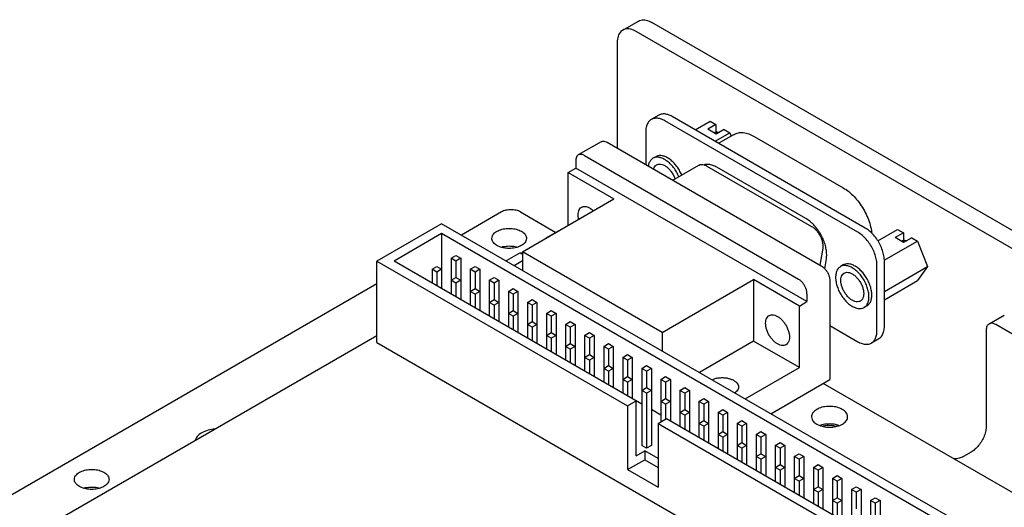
# Model space of a CAD drawing. Header units: inches. Extents: x 0 to 34, y 0 to 22.
# Tile 27 of 32: x 23.1 to 26.7, y 17.7 to 19.5. Entities that reach past the tile are written whole.
import ezdxf

# ---------------------------------------------------------------- set-up
doc = ezdxf.new("R2010")
doc.units = ezdxf.units.IN
doc.header["$LTSCALE"] = 1.87
doc.header["$MEASUREMENT"] = 0
doc.layers.get('0').update_dxf_attribs({"linetype": 'CONTINUOUS'})

msp = doc.modelspace()

# ---------------------------------------------------------------- linework, layer by layer
at = {"color": 7, "linetype": 'CONTINUOUS'}
for p, q in [((25.2989, 19.5068), (25.3569, 19.5403)), ((31.4173, 16.065), (25.4069, 19.5353)), ((31.3593, 16.0315), (25.3489, 19.5019)), ((25.2782, 19.461), (25.2782, 19.0692)), ((25.4322, 19.1911), (25.4046, 19.1752)), ((26.1985, 18.7726), (25.4822, 19.1862)), ((26.1709, 18.7567), (25.4546, 19.1702)), ((25.5678, 19.1368), (25.6226, 19.1684)), ((25.6438, 19.1562), (25.6137, 19.1388)), ((25.6226, 19.1684), (25.6438, 19.1562)), ((25.6438, 19.1562), (25.6438, 19.1283)), ((25.3839, 19.1294), (25.3839, 19.0082)), ((25.6448, 19.1209), (25.6137, 19.1388)), ((25.6438, 19.1283), (25.6379, 19.1249)), ((25.6412, 19.0943), (25.6961, 19.126)), ((25.6486, 19.1289), (25.6438, 19.1261)), ((25.6438, 19.1215), (25.6438, 19.1261)), ((25.6749, 19.1382), (25.6448, 19.1209)), ((25.654, 19.087), (25.7107, 19.1197)), ((25.6749, 19.1382), (25.6961, 19.126)), ((25.6961, 19.126), (25.7007, 19.1139)), ((25.7864, 19.1122), (26.1163, 18.9217)), ((25.2186, 19.0929), (25.1337, 19.0439)), ((25.2411, 19.0906), (26.0351, 18.6321)), ((25.1562, 19.0416), (25.9503, 18.5831)), ((25.4211, 19.0372), (25.4105, 19.0311)), ((25.0961, 18.9784), (25.1244, 18.9947)), ((25.1244, 19.0233), (25.1244, 18.9947)), ((25.9821, 18.4995), (25.1244, 18.9947)), ((25.4848, 18.9499), (25.5811, 19.0055)), ((25.6106, 19.0026), (25.9994, 18.7781)), ((25.9775, 18.8079), (25.648, 18.9982)), ((25.0961, 18.7824), (25.0961, 18.9784)), ((25.0961, 18.9784), (25.2658, 18.8804)), ((24.9271, 18.6848), (25.2658, 18.8804)), ((24.6269, 18.7887), (24.3865, 18.6499)), ((26.5998, 17.6496), (24.6269, 18.7887)), ((24.6269, 18.752), (24.4502, 18.6499)), ((24.6269, 18.752), (24.6269, 18.5478)), ((26.5361, 17.6496), (24.6269, 18.752)), ((25.0611, 18.7626), (25.013, 18.7349)), ((26.2454, 18.7245), (26.3184, 18.7667)), ((26.3396, 18.7544), (26.3095, 18.7371)), ((26.3184, 18.7667), (26.3396, 18.7544)), ((26.3396, 18.7544), (26.3396, 18.7265)), ((26.2689, 18.6532), (26.3919, 18.7242)), ((26.3406, 18.7191), (26.3095, 18.7371)), ((26.3396, 18.7265), (26.3337, 18.7231)), ((26.3396, 18.7243), (26.3444, 18.7271)), ((26.3396, 18.7197), (26.3396, 18.7243)), ((26.3707, 18.7365), (26.3406, 18.7191)), ((26.3707, 18.7365), (26.3919, 18.7242)), ((26.3919, 18.7242), (26.4286, 18.6295)), ((24.6623, 18.6601), (24.68, 18.6703)), ((24.68, 18.6703), (24.6977, 18.6601)), ((24.9183, 18.6801), (24.8666, 18.6503)), ((24.9271, 18.6848), (24.9271, 18.6154)), ((25.4454, 18.3855), (24.9271, 18.6848)), ((26.0404, 18.6979), (26.0299, 18.6351)), ((24.3865, 18.3478), (24.3865, 18.6499)), ((24.3865, 18.6499), (25.3164, 18.113)), ((25.3694, 18.1192), (24.4502, 18.6499)), ((24.5916, 18.6193), (24.6093, 18.6295)), ((24.6093, 18.6295), (24.6269, 18.6193)), ((24.6623, 18.6601), (24.6623, 18.5274)), ((24.68, 18.6499), (24.6623, 18.6601)), ((24.6977, 18.6601), (24.68, 18.6499)), ((24.68, 18.6499), (24.68, 18.5887)), ((24.6977, 18.6601), (24.6977, 18.507)), ((24.733, 18.6193), (24.7507, 18.6295)), ((24.7507, 18.6295), (24.7684, 18.6193)), ((24.8953, 18.6338), (24.9271, 18.6522)), ((26.0479, 18.6213), (26.0541, 18.6583)), ((26.1169, 18.6355), (26.1063, 18.6293)), ((26.2416, 18.3917), (26.2416, 18.6342)), ((26.2692, 18.4076), (26.2692, 18.6501)), ((26.2692, 18.5375), (26.4286, 18.6295)), ((26.4286, 18.6295), (26.3919, 18.5773)), ((24.5916, 18.6193), (24.5916, 18.5683)), ((24.6093, 18.6091), (24.5916, 18.6193)), ((24.6269, 18.6193), (24.6093, 18.6091)), ((24.6093, 18.6091), (24.6093, 18.558)), ((24.733, 18.6193), (24.733, 18.4866)), ((24.7507, 18.6091), (24.733, 18.6193)), ((24.7684, 18.6193), (24.7507, 18.6091)), ((24.7507, 18.6091), (24.7507, 18.5478)), ((24.7684, 18.6193), (24.7684, 18.4662)), ((24.6623, 18.5785), (24.68, 18.5887)), ((24.68, 18.5683), (24.6623, 18.5785)), ((24.68, 18.5887), (24.6977, 18.5785)), ((24.6977, 18.5785), (24.68, 18.5683)), ((24.68, 18.5683), (24.68, 18.5172)), ((24.8037, 18.5785), (24.8214, 18.5887)), ((24.8037, 18.5785), (24.8037, 18.4458)), ((24.8214, 18.5683), (24.8037, 18.5785)), ((24.8214, 18.5887), (24.8391, 18.5785)), ((24.8391, 18.5785), (24.8214, 18.5683)), ((24.8214, 18.5683), (24.8214, 18.507)), ((24.8391, 18.5785), (24.8391, 18.4254)), ((25.4454, 18.3855), (25.7841, 18.5811)), ((25.7841, 18.5811), (25.7841, 18.3525)), ((25.9538, 18.4831), (25.7841, 18.5811)), ((26.067, 18.577), (26.067, 18.2104)), ((26.2692, 18.5064), (26.3919, 18.5773)), ((24.733, 18.5376), (24.7507, 18.5478)), ((24.7507, 18.5274), (24.733, 18.5376)), ((24.7507, 18.5478), (24.7684, 18.5376)), ((24.7684, 18.5376), (24.7507, 18.5274)), ((24.7507, 18.5274), (24.7507, 18.4764)), ((24.8744, 18.5376), (24.8921, 18.5478)), ((24.8744, 18.5376), (24.8744, 18.4049)), ((24.8921, 18.5274), (24.8744, 18.5376)), ((24.8921, 18.5478), (24.9098, 18.5376)), ((24.9098, 18.5376), (24.8921, 18.5274)), ((24.8921, 18.5274), (24.8921, 18.4662)), ((24.9098, 18.5376), (24.9098, 18.3845)), ((25.9821, 18.528), (25.9821, 18.4995)), ((24.8037, 18.4968), (24.8214, 18.507)), ((24.8214, 18.4866), (24.8037, 18.4968)), ((24.8214, 18.507), (24.8391, 18.4968)), ((24.8391, 18.4968), (24.8214, 18.4866)), ((24.8214, 18.4866), (24.8214, 18.4356)), ((24.9451, 18.4968), (24.9628, 18.507)), ((24.9451, 18.4968), (24.9451, 18.3641)), ((24.9628, 18.4866), (24.9451, 18.4968)), ((24.9628, 18.507), (24.9805, 18.4968)), ((24.9805, 18.4968), (24.9628, 18.4866)), ((24.9628, 18.4866), (24.9628, 18.4254)), ((24.9805, 18.4968), (24.9805, 18.3437)), ((25.9538, 18.4831), (25.9821, 18.4995)), ((25.9538, 18.2545), (25.9538, 18.4831)), ((26.2044, 18.4839), (26.1938, 18.4778)), ((24.8744, 18.456), (24.8921, 18.4662)), ((24.8921, 18.4458), (24.8744, 18.456)), ((24.8921, 18.4662), (24.9098, 18.456)), ((24.9098, 18.456), (24.8921, 18.4458)), ((24.8921, 18.4458), (24.8921, 18.3947)), ((25.0158, 18.456), (25.0335, 18.4662)), ((25.0158, 18.456), (25.0158, 18.3233)), ((25.0335, 18.4458), (25.0158, 18.456)), ((25.0335, 18.4662), (25.0512, 18.456)), ((25.0512, 18.456), (25.0335, 18.4458)), ((25.0335, 18.4458), (25.0335, 18.3845)), ((25.0512, 18.456), (25.0512, 18.3029)), ((26.6575, 18.4168), (26.7141, 18.4495)), ((24.9451, 18.4151), (24.9628, 18.4254)), ((24.9628, 18.4049), (24.9451, 18.4151)), ((24.9628, 18.4254), (24.9805, 18.4151)), ((24.9805, 18.4151), (24.9628, 18.4049)), ((25.0866, 18.4151), (25.1042, 18.4254)), ((25.0866, 18.4151), (25.0866, 18.2825)), ((25.1042, 18.4049), (25.0866, 18.4151)), ((25.1042, 18.4254), (25.1219, 18.4151)), ((25.1219, 18.4151), (25.1042, 18.4049)), ((25.1219, 18.4151), (25.1219, 18.262)), ((26.067, 18.4109), (26.1709, 18.3509)), ((24.3865, 18.3731), (21.5584, 16.7402)), ((24.9628, 18.4049), (24.9628, 18.3539)), ((25.0158, 18.3743), (25.0335, 18.3845)), ((25.0335, 18.3641), (25.0158, 18.3743)), ((25.0335, 18.3845), (25.0512, 18.3743)), ((25.0512, 18.3743), (25.0335, 18.3641)), ((25.1042, 18.4049), (25.1042, 18.3437)), ((25.1573, 18.3743), (25.1749, 18.3845)), ((25.1573, 18.3743), (25.1573, 18.2416)), ((25.1749, 18.3641), (25.1573, 18.3743)), ((25.1749, 18.3845), (25.1926, 18.3743)), ((25.1926, 18.3743), (25.1749, 18.3641)), ((25.1926, 18.3743), (25.1926, 18.2212)), ((25.4454, 18.3855), (25.4454, 18.3161)), ((24.3865, 18.3478), (26.3594, 17.2087)), ((25.0335, 18.3641), (25.0335, 18.3131)), ((25.0866, 18.3335), (25.1042, 18.3437)), ((25.1042, 18.3437), (25.1219, 18.3335)), ((25.1749, 18.3641), (25.1749, 18.3029)), ((25.228, 18.3335), (25.2457, 18.3437)), ((25.2457, 18.3437), (25.2633, 18.3335)), ((25.7841, 18.3525), (25.5833, 18.2365)), ((25.9538, 18.2545), (25.7841, 18.3525)), ((26.2485, 18.3618), (26.2209, 18.3459)), ((25.1042, 18.3233), (25.0866, 18.3335)), ((25.1219, 18.3335), (25.1042, 18.3233)), ((25.1042, 18.3233), (25.1042, 18.2723)), ((25.1573, 18.2927), (25.1749, 18.3029)), ((25.1749, 18.3029), (25.1926, 18.2927)), ((25.228, 18.3335), (25.228, 18.2008)), ((25.2457, 18.3233), (25.228, 18.3335)), ((25.2633, 18.3335), (25.2457, 18.3233)), ((25.2457, 18.3233), (25.2457, 18.262)), ((25.2633, 18.3335), (25.2633, 18.1804)), ((25.2987, 18.2927), (25.3164, 18.3029)), ((25.3164, 18.3029), (25.334, 18.2927)), ((25.1749, 18.2825), (25.1573, 18.2927)), ((25.1926, 18.2927), (25.1749, 18.2825)), ((25.1749, 18.2825), (25.1749, 18.2314)), ((25.2987, 18.2927), (25.2987, 18.16)), ((25.3164, 18.2825), (25.2987, 18.2927)), ((25.334, 18.2927), (25.3164, 18.2825)), ((25.3164, 18.2825), (25.3164, 18.2212)), ((25.334, 18.2927), (25.334, 18.1396)), ((25.228, 18.2518), (25.2457, 18.262)), ((25.2457, 18.2416), (25.228, 18.2518)), ((25.2457, 18.262), (25.2633, 18.2518)), ((25.2633, 18.2518), (25.2457, 18.2416)), ((25.2457, 18.2416), (25.2457, 18.1906)), ((25.3694, 18.2518), (25.3871, 18.262)), ((25.3694, 18.2518), (25.3694, 17.9661)), ((25.3871, 18.2416), (25.3694, 18.2518)), ((25.3871, 18.262), (25.4048, 18.2518)), ((25.4048, 18.2518), (25.3871, 18.2416)), ((25.3871, 18.2416), (25.3871, 18.1804)), ((25.4048, 18.2518), (25.4048, 17.9661)), ((25.753, 18.1386), (25.9538, 18.2545)), ((25.2987, 18.211), (25.3164, 18.2212)), ((25.3164, 18.2008), (25.2987, 18.211)), ((25.3164, 18.2212), (25.334, 18.211)), ((25.334, 18.211), (25.3164, 18.2008)), ((25.3164, 18.2008), (25.3164, 18.1498)), ((25.4401, 18.211), (25.4578, 18.2212)), ((25.4401, 18.211), (25.4401, 18.0538)), ((25.4578, 18.2008), (25.4401, 18.211)), ((25.4578, 18.2212), (25.4755, 18.211)), ((25.4755, 18.211), (25.4578, 18.2008)), ((25.4578, 18.2008), (25.4578, 18.1396)), ((25.4755, 18.211), (25.4755, 18.0579)), ((25.8477, 18.0838), (26.067, 18.2104)), ((27.1192, 17.5743), (26.0422, 18.1961)), ((25.3694, 18.1702), (25.3871, 18.1804)), ((25.3871, 18.16), (25.3694, 18.1702)), ((25.3871, 18.1804), (25.4048, 18.1702)), ((25.4048, 18.1702), (25.3871, 18.16)), ((25.3871, 18.16), (25.3871, 17.9559)), ((25.5108, 18.1702), (25.5285, 18.1804)), ((25.5108, 18.1702), (25.5108, 18.0375)), ((25.5285, 18.16), (25.5108, 18.1702)), ((25.5285, 18.1804), (25.5462, 18.1702)), ((25.5462, 18.1702), (25.5285, 18.16)), ((25.5285, 18.16), (25.5285, 18.0987)), ((25.5462, 18.1702), (25.5462, 18.0171)), ((25.3164, 18.113), (25.3482, 18.1314)), ((25.3482, 17.9273), (25.3482, 18.1314)), ((25.4401, 18.1294), (25.4578, 18.1396)), ((25.4578, 18.1191), (25.4401, 18.1294)), ((25.4578, 18.1396), (25.4755, 18.1294)), ((25.4755, 18.1294), (25.4578, 18.1191)), ((25.4578, 18.1191), (25.4578, 18.064)), ((25.5815, 18.1294), (25.5992, 18.1396)), ((25.5815, 18.1294), (25.5815, 17.9967)), ((25.5992, 18.1191), (25.5815, 18.1294)), ((25.5992, 18.1396), (25.6169, 18.1294)), ((25.6169, 18.1294), (25.5992, 18.1191)), ((25.5992, 18.1191), (25.5992, 18.0579)), ((25.6169, 18.1294), (25.6169, 17.9763)), ((25.3164, 18.113), (25.3164, 17.8762)), ((25.4401, 18.0783), (25.4048, 18.0988)), ((25.5108, 18.0885), (25.5285, 18.0987)), ((25.5285, 18.0783), (25.5108, 18.0885)), ((25.5285, 18.0987), (25.5462, 18.0885)), ((25.5462, 18.0885), (25.5285, 18.0783)), ((25.6522, 18.0885), (25.6699, 18.0987)), ((25.6522, 18.0885), (25.6522, 17.9558)), ((25.6699, 18.0783), (25.6522, 18.0885)), ((25.6699, 18.0987), (25.6876, 18.0885)), ((25.6876, 18.0885), (25.6699, 18.0783)), ((25.6876, 18.0885), (25.6876, 17.9354)), ((25.4295, 18.0477), (25.4613, 18.0661)), ((25.4295, 18.0477), (25.4295, 17.8109)), ((25.4295, 18.0477), (26.3594, 17.5108)), ((25.4613, 18.0661), (26.3594, 17.5476)), ((25.5285, 18.0783), (25.5285, 18.0273)), ((25.5815, 18.0477), (25.5992, 18.0579)), ((25.5992, 18.0375), (25.5815, 18.0477)), ((25.5992, 18.0579), (25.6169, 18.0477)), ((25.6169, 18.0477), (25.5992, 18.0375)), ((25.6699, 18.0783), (25.6699, 18.0171)), ((25.723, 18.0477), (25.7406, 18.0579)), ((25.723, 18.0477), (25.723, 17.915)), ((25.7406, 18.0375), (25.723, 18.0477)), ((25.7406, 18.0579), (25.7583, 18.0477)), ((25.7583, 18.0477), (25.7406, 18.0375)), ((25.7583, 18.0477), (25.7583, 17.8946)), ((25.5992, 18.0375), (25.5992, 17.9865)), ((25.6522, 18.0069), (25.6699, 18.0171)), ((25.6699, 17.9967), (25.6522, 18.0069)), ((25.6699, 18.0171), (25.6876, 18.0069)), ((25.6876, 18.0069), (25.6699, 17.9967)), ((25.7406, 18.0375), (25.7406, 17.9763)), ((25.7937, 18.0069), (25.8113, 18.0171)), ((25.7937, 18.0069), (25.7937, 17.8742)), ((25.8113, 17.9967), (25.7937, 18.0069)), ((25.8113, 18.0171), (25.829, 18.0069)), ((25.829, 18.0069), (25.8113, 17.9967)), ((25.829, 18.0069), (25.829, 17.8538)), ((25.6699, 17.9967), (25.6699, 17.9456)), ((25.723, 17.966), (25.7406, 17.9763)), ((25.7406, 17.9763), (25.7583, 17.966)), ((25.8113, 17.9967), (25.8113, 17.9354)), ((25.8644, 17.966), (25.8821, 17.9763)), ((25.8821, 17.9763), (25.8997, 17.966)), ((25.3482, 17.9273), (25.38, 17.9457)), ((25.3871, 17.9559), (25.3694, 17.9661)), ((25.38, 17.9457), (25.38, 17.913)), ((25.4295, 17.9171), (25.38, 17.9457)), ((25.4048, 17.9661), (25.3871, 17.9559)), ((25.7406, 17.9558), (25.723, 17.966)), ((25.7583, 17.966), (25.7406, 17.9558)), ((25.7406, 17.9558), (25.7406, 17.9048)), ((25.7937, 17.9252), (25.8113, 17.9354)), ((25.8113, 17.9354), (25.829, 17.9252)), ((25.8644, 17.966), (25.8644, 17.8334)), ((25.8821, 17.9558), (25.8644, 17.966)), ((25.8997, 17.966), (25.8821, 17.9558)), ((25.8821, 17.9558), (25.8821, 17.8946)), ((25.8997, 17.966), (25.8997, 17.8129)), ((25.9351, 17.9252), (25.9528, 17.9354)), ((25.9528, 17.9354), (25.9704, 17.9252)), ((25.3164, 17.8762), (25.38, 17.913)), ((25.38, 17.913), (25.4295, 17.8844)), ((25.8113, 17.915), (25.7937, 17.9252)), ((25.829, 17.9252), (25.8113, 17.915)), ((25.8113, 17.915), (25.8113, 17.864)), ((25.9351, 17.9252), (25.9351, 17.7925)), ((25.9528, 17.915), (25.9351, 17.9252)), ((25.9704, 17.9252), (25.9528, 17.915)), ((25.9528, 17.915), (25.9528, 17.8538)), ((25.9704, 17.9252), (25.9704, 17.7721)), ((25.3164, 17.8762), (25.4295, 17.8109)), ((25.8644, 17.8844), (25.8821, 17.8946)), ((25.8821, 17.8742), (25.8644, 17.8844)), ((25.8821, 17.8946), (25.8997, 17.8844)), ((25.8997, 17.8844), (25.8821, 17.8742)), ((25.8821, 17.8742), (25.8821, 17.8231)), ((26.0058, 17.8844), (26.0235, 17.8946)), ((26.0058, 17.8844), (26.0058, 17.7517)), ((26.0235, 17.8742), (26.0058, 17.8844)), ((26.0235, 17.8946), (26.0412, 17.8844)), ((26.0412, 17.8844), (26.0235, 17.8742)), ((26.0235, 17.8742), (26.0235, 17.8129)), ((26.0412, 17.8844), (26.0412, 17.7313)), ((25.9351, 17.8436), (25.9528, 17.8538)), ((25.9528, 17.8334), (25.9351, 17.8436)), ((25.9528, 17.8538), (25.9704, 17.8436)), ((25.9704, 17.8436), (25.9528, 17.8334)), ((25.9528, 17.8334), (25.9528, 17.7823)), ((26.0765, 17.8436), (26.0942, 17.8538)), ((26.0765, 17.8436), (26.0765, 17.7109)), ((26.0942, 17.8334), (26.0765, 17.8436)), ((26.0942, 17.8538), (26.1119, 17.8436)), ((26.1119, 17.8436), (26.0942, 17.8334)), ((26.0942, 17.8334), (26.0942, 17.7721)), ((26.1119, 17.8436), (26.1119, 17.6905)), ((26.0058, 17.8027), (26.0235, 17.8129)), ((26.0235, 17.7925), (26.0058, 17.8027)), ((26.0235, 17.8129), (26.0412, 17.8027)), ((26.0412, 17.8027), (26.0235, 17.7925)), ((26.0235, 17.7925), (26.0235, 17.7415)), ((26.1472, 17.8027), (26.1649, 17.8129)), ((26.1472, 17.8027), (26.1472, 17.67)), ((26.1649, 17.7925), (26.1472, 17.8027)), ((26.1649, 17.8129), (26.1826, 17.8027)), ((26.1826, 17.8027), (26.1649, 17.7925)), ((26.1649, 17.7925), (26.1649, 17.7313)), ((26.1826, 17.8027), (26.1826, 17.6496)), ((26.0765, 17.7619), (26.0942, 17.7721)), ((26.0942, 17.7517), (26.0765, 17.7619)), ((26.0942, 17.7721), (26.1119, 17.7619)), ((26.1119, 17.7619), (26.0942, 17.7517)), ((26.0942, 17.7517), (26.0942, 17.7007)), ((26.2179, 17.7619), (26.2356, 17.7721)), ((26.2179, 17.7619), (26.2179, 17.6292)), ((26.2356, 17.7517), (26.2179, 17.7619)), ((26.2356, 17.7721), (26.2533, 17.7619)), ((26.2533, 17.7619), (26.2356, 17.7517)), ((26.2356, 17.7517), (26.2356, 17.6905)), ((26.2533, 17.7619), (26.2533, 17.6088))]:
    msp.add_line(p, q, dxfattribs=at)
at = {"color": 3, "linetype": 'CONTINUOUS'}
for p, q in [((24.849, 18.8321), (24.7004, 18.7463)), ((24.9197, 18.8321), (25.0505, 18.7565)), ((24.3865, 18.5651), (21.0825, 16.6573)), ((27.0898, 18.1792), (26.6825, 18.4144)), ((26.6471, 18.394), (26.6471, 18.0388)), ((26.5906, 17.9408), (26.5623, 17.9245))]:
    msp.add_line(p, q, dxfattribs=at)
at = {"color": 7, "linetype": 'CONTINUOUS'}
for points, knots in [([(25.3569, 19.5402), (25.3595, 19.5418), (25.3686, 19.5455), (25.3866, 19.545), (25.4001, 19.5393), (25.4069, 19.5353)], [0, 0, 0, 0, 0.172948, 0.550325, 1, 1, 1, 1]), ([(25.2989, 19.5068), (25.2963, 19.5052), (25.2885, 19.4993), (25.2799, 19.4834), (25.2782, 19.4689), (25.2782, 19.461)], [0, 0, 0, 0, 0.172866, 0.550281, 1, 1, 1, 1]), ([(25.3489, 19.5019), (25.3421, 19.5058), (25.3287, 19.5116), (25.3106, 19.5121), (25.3016, 19.5083), (25.2989, 19.5068)], [0, 0, 0, 0, 0.449675, 0.827052, 1, 1, 1, 1]), ([(25.4546, 19.1702), (25.4496, 19.1731), (25.4397, 19.1777), (25.4245, 19.1806), (25.4126, 19.1791), (25.4065, 19.1763), (25.4046, 19.1752)], [0, 0, 0, 0, 0.328786, 0.61812, 0.876647, 1, 1, 1, 1]), ([(25.4822, 19.1862), (25.4772, 19.189), (25.4673, 19.1936), (25.4521, 19.1966), (25.4402, 19.195), (25.4341, 19.1922), (25.4322, 19.1911)], [0, 0, 0, 0, 0.328786, 0.61812, 0.876647, 1, 1, 1, 1]), ([(25.4046, 19.1752), (25.4027, 19.1741), (25.3972, 19.1702), (25.3899, 19.1607), (25.3849, 19.146), (25.3839, 19.1352), (25.3839, 19.1294)], [0, 0, 0, 0, 0.123264, 0.38182, 0.671181, 1, 1, 1, 1]), ([(25.7107, 19.1197), (25.7109, 19.1198), (25.7161, 19.1228), (25.7278, 19.1268), (25.7467, 19.1271), (25.7668, 19.1222), (25.7798, 19.116), (25.7864, 19.1122)], [0, 0, 0, 0, 0.010623, 0.226058, 0.457018, 0.713596, 1, 1, 1, 1]), ([(25.2186, 19.0929), (25.2206, 19.094), (25.2254, 19.0954), (25.2333, 19.0944), (25.2385, 19.0921), (25.2411, 19.0906)], [0, 0, 0, 0, 0.292811, 0.620133, 1, 1, 1, 1]), ([(25.1337, 19.0439), (25.1317, 19.0427), (25.1281, 19.0392), (25.125, 19.0318), (25.1244, 19.0262), (25.1244, 19.0233)], [0, 0, 0, 0, 0.292743, 0.620096, 1, 1, 1, 1]), ([(25.1562, 19.0416), (25.1536, 19.0431), (25.1485, 19.0454), (25.1405, 19.0464), (25.1357, 19.045), (25.1337, 19.0439)], [0, 0, 0, 0, 0.379867, 0.707189, 1, 1, 1, 1]), ([(25.4105, 19.0311), (25.4089, 19.0301), (25.4041, 19.0267), (25.3977, 19.0184), (25.3945, 19.0093), (25.3935, 19.0038), (25.3933, 19.0026)], [0, 0, 0, 0, 0.165066, 0.511306, 0.898798, 1, 1, 1, 1]), ([(25.5068, 18.9626), (25.5055, 18.9658), (25.5014, 18.9748), (25.4932, 18.989), (25.4816, 19.0042), (25.4687, 19.017), (25.455, 19.0269), (25.4413, 19.0333), (25.4279, 19.0358), (25.4175, 19.0345), (25.4122, 19.032), (25.4105, 19.0311)], [0, 0, 0, 0, 0.078483, 0.229047, 0.377106, 0.517907, 0.647503, 0.763399, 0.865388, 0.956518, 1, 1, 1, 1]), ([(25.5174, 18.9687), (25.5166, 18.9707), (25.5134, 18.9782), (25.5066, 18.9908), (25.4962, 19.0055), (25.4845, 19.0184), (25.472, 19.0288), (25.4591, 19.0364), (25.4464, 19.0408), (25.4342, 19.0418), (25.4259, 19.0397), (25.4219, 19.0376), (25.4211, 19.0372)], [0, 0, 0, 0, 0.048443, 0.18886, 0.328255, 0.46265, 0.588536, 0.703293, 0.805718, 0.896688, 0.979792, 1, 1, 1, 1]), ([(25.4132, 18.9912), (25.4139, 18.9942), (25.4161, 18.9998), (25.4206, 19.005), (25.4236, 19.0069), (25.4242, 19.0073)], [0, 0, 0, 0, 0.463039, 0.895853, 1, 1, 1, 1]), ([(25.4242, 19.0073), (25.4261, 19.0083), (25.431, 19.0102), (25.4397, 19.0102), (25.4498, 19.0071), (25.4599, 19.001), (25.4698, 18.9924), (25.4787, 18.9818), (25.4863, 18.9697), (25.4905, 18.9602), (25.4923, 18.955), (25.4925, 18.9544)], [0, 0, 0, 0, 0.066007, 0.160818, 0.269102, 0.392694, 0.529895, 0.676728, 0.82791, 0.977627, 1, 1, 1, 1]), ([(25.5811, 19.0055), (25.5815, 19.0057), (25.5844, 19.0073), (25.591, 19.0089), (25.6009, 19.0074), (25.6074, 19.0045), (25.6106, 19.0026)], [0, 0, 0, 0, 0.040819, 0.322019, 0.636983, 1, 1, 1, 1]), ([(25.648, 18.9982), (25.6432, 19.0009), (25.6337, 19.0054), (25.6192, 19.009), (25.6082, 19.0088), (25.6025, 19.0075), (25.6012, 19.0071)], [0, 0, 0, 0, 0.338371, 0.641505, 0.914372, 1, 1, 1, 1]), ([(26.1163, 18.9217), (26.1235, 18.9175), (26.1378, 18.9075), (26.1575, 18.8892), (26.1757, 18.8675), (26.1918, 18.8433), (26.205, 18.8174), (26.2151, 18.7908), (26.2202, 18.7695), (26.222, 18.7572), (26.2224, 18.7539)], [0, 0, 0, 0, 0.122486, 0.254562, 0.393583, 0.536309, 0.679214, 0.818756, 0.951653, 1, 1, 1, 1]), ([(25.1329, 18.8208), (25.1329, 18.8244), (25.1335, 18.8312), (25.1367, 18.8403), (25.1412, 18.8463), (25.1446, 18.8487), (25.1458, 18.8494)], [0, 0, 0, 0, 0.328819, 0.61818, 0.876736, 1, 1, 1, 1]), ([(25.1458, 18.8494), (25.147, 18.8501), (25.1508, 18.8518), (25.1583, 18.8528), (25.1678, 18.8509), (25.1776, 18.8464), (25.1849, 18.8411), (25.189, 18.8376), (25.1899, 18.8366)], [0, 0, 0, 0, 0.082703, 0.256032, 0.450016, 0.670452, 0.916943, 1, 1, 1, 1]), ([(25.1348, 18.8048), (25.1345, 18.8061), (25.1334, 18.8114), (25.1329, 18.8168), (25.1329, 18.8208)], [0, 0, 0, 0, 0.252242, 1, 1, 1, 1]), ([(26.0541, 18.6583), (26.055, 18.6638), (26.0557, 18.6755), (26.0539, 18.6937), (26.0492, 18.7129), (26.042, 18.7322), (26.0323, 18.751), (26.0207, 18.7685), (26.0075, 18.7843), (25.9932, 18.7976), (25.9828, 18.8049), (25.9775, 18.8079)], [0, 0, 0, 0, 0.094619, 0.198644, 0.310553, 0.428056, 0.548391, 0.668577, 0.785641, 0.896858, 1, 1, 1, 1]), ([(25.9994, 18.7781), (26.003, 18.776), (26.0102, 18.7707), (26.0197, 18.7608), (26.028, 18.7491), (26.0347, 18.7362), (26.0392, 18.7229), (26.0413, 18.7101), (26.0411, 18.7017), (26.0404, 18.6979)], [0, 0, 0, 0, 0.134164, 0.280697, 0.434374, 0.589009, 0.738292, 0.876615, 1, 1, 1, 1]), ([(26.2416, 18.6342), (26.2416, 18.6406), (26.2403, 18.654), (26.235, 18.6742), (26.2266, 18.6943), (26.2155, 18.7136), (26.2022, 18.7309), (26.1874, 18.7456), (26.1765, 18.7534), (26.1709, 18.7567)], [0, 0, 0, 0, 0.131235, 0.27382, 0.423756, 0.576232, 0.726171, 0.868759, 1, 1, 1, 1]), ([(26.2692, 18.6501), (26.2692, 18.6565), (26.2678, 18.67), (26.2625, 18.6901), (26.2541, 18.7102), (26.243, 18.7295), (26.2298, 18.7468), (26.215, 18.7615), (26.204, 18.7694), (26.1985, 18.7726)], [0, 0, 0, 0, 0.131235, 0.27382, 0.423756, 0.576232, 0.726171, 0.868759, 1, 1, 1, 1]), ([(24.848, 18.7018), (24.8521, 18.703), (24.8636, 18.7055), (24.8827, 18.7065), (24.898, 18.7042), (24.9057, 18.702), (24.9064, 18.7018)], [0, 0, 0, 0, 0.218639, 0.59559, 0.964964, 1, 1, 1, 1]), ([(26.0351, 18.6321), (26.0381, 18.6304), (26.0438, 18.6261), (26.0514, 18.6181), (26.0579, 18.6085), (26.0629, 18.5981), (26.0661, 18.5875), (26.067, 18.5804), (26.067, 18.577)], [0, 0, 0, 0, 0.154291, 0.323193, 0.500006, 0.676817, 0.845715, 1, 1, 1, 1]), ([(26.1063, 18.6293), (26.1047, 18.6284), (26.0998, 18.625), (26.0935, 18.6166), (26.089, 18.6038), (26.0882, 18.5943), (26.0882, 18.5893)], [0, 0, 0, 0, 0.123264, 0.38182, 0.671181, 1, 1, 1, 1]), ([(26.2119, 18.5178), (26.2119, 18.5235), (26.2107, 18.5352), (26.2061, 18.5528), (26.1987, 18.5705), (26.189, 18.5873), (26.1774, 18.6025), (26.1645, 18.6153), (26.1508, 18.6251), (26.137, 18.6315), (26.1237, 18.6341), (26.1133, 18.6327), (26.1079, 18.6303), (26.1063, 18.6293)], [0, 0, 0, 0, 0.096712, 0.201787, 0.312281, 0.424645, 0.53514, 0.640219, 0.736935, 0.823427, 0.89954, 0.96755, 1, 1, 1, 1]), ([(26.2225, 18.524), (26.2225, 18.5292), (26.2215, 18.5401), (26.2174, 18.5565), (26.211, 18.5731), (26.2024, 18.589), (26.192, 18.6038), (26.1803, 18.6166), (26.1678, 18.6271), (26.1549, 18.6347), (26.1421, 18.6391), (26.13, 18.6401), (26.1217, 18.638), (26.1177, 18.6359), (26.1169, 18.6355)], [0, 0, 0, 0, 0.089975, 0.187384, 0.289897, 0.394683, 0.498707, 0.599001, 0.692943, 0.778581, 0.855016, 0.922903, 0.98492, 1, 1, 1, 1]), ([(26.1076, 18.5781), (26.1076, 18.5818), (26.1083, 18.5887), (26.1118, 18.598), (26.1164, 18.6032), (26.1194, 18.6052), (26.12, 18.6055)], [0, 0, 0, 0, 0.35258, 0.659806, 0.934018, 1, 1, 1, 1]), ([(26.12, 18.6055), (26.1219, 18.6066), (26.1268, 18.6084), (26.1355, 18.6085), (26.1456, 18.6053), (26.1557, 18.5993), (26.1656, 18.5907), (26.1745, 18.58), (26.1821, 18.5679), (26.1879, 18.555), (26.1915, 18.5419), (26.1925, 18.5332), (26.1925, 18.5291)], [0, 0, 0, 0, 0.052763, 0.12855, 0.215108, 0.313901, 0.423573, 0.540945, 0.661793, 0.78147, 0.895467, 1, 1, 1, 1]), ([(25.9821, 18.528), (25.9821, 18.5314), (25.9813, 18.5386), (25.9781, 18.5491), (25.973, 18.5595), (25.9665, 18.5691), (25.959, 18.5772), (25.9532, 18.5814), (25.9503, 18.5831)], [0, 0, 0, 0, 0.154285, 0.323183, 0.499994, 0.676807, 0.845709, 1, 1, 1, 1]), ([(26.0882, 18.5893), (26.0882, 18.5837), (26.0894, 18.5719), (26.094, 18.5543), (26.1013, 18.5367), (26.1111, 18.5198), (26.1227, 18.5046), (26.1356, 18.4918), (26.1493, 18.482), (26.163, 18.4756), (26.1764, 18.473), (26.1868, 18.4744), (26.1922, 18.4768), (26.1938, 18.4778)], [0, 0, 0, 0, 0.096712, 0.201787, 0.312281, 0.424645, 0.53514, 0.640219, 0.736935, 0.823427, 0.89954, 0.96755, 1, 1, 1, 1]), ([(26.1801, 18.5016), (26.1782, 18.5006), (26.1733, 18.4987), (26.1646, 18.4986), (26.1545, 18.5018), (26.1444, 18.5078), (26.1345, 18.5164), (26.1256, 18.5271), (26.118, 18.5392), (26.1122, 18.5522), (26.1086, 18.5652), (26.1076, 18.5739), (26.1076, 18.5781)], [0, 0, 0, 0, 0.052763, 0.12855, 0.215108, 0.313901, 0.423573, 0.540945, 0.661793, 0.78147, 0.895467, 1, 1, 1, 1]), ([(26.1925, 18.5291), (26.1925, 18.5254), (26.1918, 18.5184), (26.1883, 18.5091), (26.1837, 18.5039), (26.1807, 18.502), (26.1801, 18.5016)], [0, 0, 0, 0, 0.35258, 0.659806, 0.934018, 1, 1, 1, 1]), ([(26.2044, 18.4839), (26.2067, 18.4852), (26.2118, 18.4892), (26.2179, 18.4981), (26.2218, 18.5103), (26.2225, 18.5193), (26.2225, 18.524)], [0, 0, 0, 0, 0.173438, 0.418483, 0.691944, 1, 1, 1, 1]), ([(26.1938, 18.4778), (26.1954, 18.4787), (26.2002, 18.4822), (26.2066, 18.4905), (26.2111, 18.5033), (26.2119, 18.5128), (26.2119, 18.5178)], [0, 0, 0, 0, 0.123264, 0.38182, 0.671181, 1, 1, 1, 1]), ([(25.8287, 18.419), (25.8287, 18.4226), (25.8293, 18.4294), (25.8324, 18.4386), (25.837, 18.4445), (25.8404, 18.447), (25.8416, 18.4476)], [0, 0, 0, 0, 0.328819, 0.61818, 0.876736, 1, 1, 1, 1]), ([(25.8416, 18.4476), (25.8428, 18.4483), (25.8466, 18.4501), (25.8541, 18.451), (25.8636, 18.4492), (25.8734, 18.4446), (25.8832, 18.4376), (25.8924, 18.4285), (25.9007, 18.4176), (25.9076, 18.4056), (25.9129, 18.393), (25.9162, 18.3804), (25.9171, 18.372), (25.9171, 18.368)], [0, 0, 0, 0, 0.03245, 0.10046, 0.176573, 0.263065, 0.359781, 0.46486, 0.575355, 0.687719, 0.798213, 0.903288, 1, 1, 1, 1]), ([(25.9041, 18.3394), (25.9029, 18.3387), (25.8991, 18.337), (25.8917, 18.336), (25.8821, 18.3378), (25.8723, 18.3424), (25.8625, 18.3494), (25.8533, 18.3586), (25.845, 18.3694), (25.8381, 18.3815), (25.8328, 18.3941), (25.8295, 18.4066), (25.8287, 18.415), (25.8287, 18.419)], [0, 0, 0, 0, 0.03245, 0.10046, 0.176573, 0.263065, 0.359781, 0.46486, 0.575355, 0.687719, 0.798213, 0.903288, 1, 1, 1, 1]), ([(26.2209, 18.3459), (26.2228, 18.347), (26.2283, 18.3509), (26.2356, 18.3604), (26.2406, 18.3751), (26.2416, 18.3859), (26.2416, 18.3917)], [0, 0, 0, 0, 0.123264, 0.38182, 0.671181, 1, 1, 1, 1]), ([(26.2485, 18.3619), (26.2504, 18.3629), (26.2559, 18.3668), (26.2631, 18.3764), (26.2682, 18.391), (26.2692, 18.4019), (26.2692, 18.4076)], [0, 0, 0, 0, 0.123264, 0.38182, 0.671181, 1, 1, 1, 1]), ([(25.9171, 18.368), (25.9171, 18.3644), (25.9164, 18.3576), (25.9133, 18.3485), (25.9087, 18.3425), (25.9053, 18.3401), (25.9041, 18.3394)], [0, 0, 0, 0, 0.328819, 0.61818, 0.876736, 1, 1, 1, 1]), ([(26.1709, 18.3509), (26.1759, 18.348), (26.1858, 18.3434), (26.201, 18.3405), (26.2129, 18.342), (26.219, 18.3448), (26.2209, 18.3459)], [0, 0, 0, 0, 0.328786, 0.61812, 0.876647, 1, 1, 1, 1]), ([(25.63, 18.2097), (25.6319, 18.2107), (25.6378, 18.2131), (25.6481, 18.2159), (25.6611, 18.2176), (25.6745, 18.2176), (25.6875, 18.2159), (25.6995, 18.2126), (25.71, 18.2079), (25.7186, 18.2019), (25.7247, 18.1948), (25.7274, 18.1882), (25.7278, 18.1842), (25.7278, 18.1829)], [0, 0, 0, 0, 0.055814, 0.165649, 0.281147, 0.398599, 0.514097, 0.623932, 0.725027, 0.815436, 0.894999, 0.966092, 1, 1, 1, 1]), ([(25.7278, 18.1829), (25.7278, 18.1816), (25.7274, 18.1775), (25.7247, 18.1709), (25.7196, 18.165), (25.7157, 18.1619), (25.7141, 18.1608)], [0, 0, 0, 0, 0.144594, 0.447761, 0.787042, 1, 1, 1, 1]), ([(26.0185, 18.0996), (26.0135, 18.0967), (26.005, 18.0902), (25.9993, 18.0793), (25.9989, 18.0734), (25.9989, 18.0723)], [0, 0, 0, 0, 0.495159, 0.904673, 1, 1, 1, 1]), ([(26.1329, 18.0722), (26.1328, 18.0756), (26.1308, 18.0844), (26.1205, 18.096), (26.1037, 18.1051), (26.0829, 18.1104), (26.0602, 18.1115), (26.0381, 18.1083), (26.0245, 18.103), (26.0185, 18.0996)], [0, 0, 0, 0, 0.076619, 0.194114, 0.336741, 0.500691, 0.674927, 0.84566, 1, 1, 1, 1]), ([(25.9989, 18.0723), (25.999, 18.0688), (26.001, 18.06), (26.0113, 18.0485), (26.0281, 18.0394), (26.0489, 18.034), (26.0716, 18.0329), (26.0937, 18.0362), (26.1073, 18.0414), (26.1133, 18.0449)], [0, 0, 0, 0, 0.076619, 0.194114, 0.336741, 0.500691, 0.674927, 0.84566, 1, 1, 1, 1]), ([(26.1005, 18.04), (26.0949, 18.042), (26.0815, 18.0452), (26.0602, 18.0462), (26.0427, 18.0436), (26.0333, 18.0407), (26.0312, 18.04)], [0, 0, 0, 0, 0.25263, 0.582559, 0.905858, 1, 1, 1, 1]), ([(26.1133, 18.0449), (26.1183, 18.0478), (26.1269, 18.0543), (26.1325, 18.0652), (26.1329, 18.0711), (26.1329, 18.0722)], [0, 0, 0, 0, 0.495159, 0.904673, 1, 1, 1, 1]), ([(26.0395, 18.0374), (26.0408, 18.0378), (26.0451, 18.0389), (26.0525, 18.0403), (26.0619, 18.0411), (26.0717, 18.041), (26.0816, 18.04), (26.0888, 18.0384), (26.0927, 18.0373), (26.0933, 18.0371)], [0, 0, 0, 0, 0.077153, 0.241394, 0.415824, 0.597121, 0.778048, 0.962933, 1, 1, 1, 1]), ([(23.2994, 17.8077), (23.3036, 17.8089), (23.3151, 17.8114), (23.3342, 17.8123), (23.3495, 17.8101), (23.3572, 17.8079), (23.3578, 17.8077)], [0, 0, 0, 0, 0.218639, 0.59559, 0.964964, 1, 1, 1, 1])]:
    msp.add_open_spline(points, degree=3, knots=knots, dxfattribs=at)
for points in [[(25.6438, 19.1261), (25.6423, 19.1262), (25.6409, 19.1262), (25.6394, 19.1261)], [(25.6441, 19.1304), (25.6467, 19.13), (25.6492, 19.1293), (25.6516, 19.1284)], [(25.6516, 19.1284), (25.6528, 19.128), (25.6539, 19.1275), (25.6549, 19.127)], [(26.3396, 18.7243), (26.3381, 18.7245), (26.3366, 18.7245), (26.3352, 18.7244)], [(26.3399, 18.7287), (26.3425, 18.7283), (26.345, 18.7276), (26.3474, 18.7266)], [(26.3474, 18.7266), (26.3486, 18.7262), (26.3497, 18.7258), (26.3507, 18.7253)], [(24.9183, 18.6801), (24.9201, 18.6791), (24.922, 18.6781), (24.924, 18.6772)], [(24.9198, 18.6796), (24.9222, 18.6805), (24.9246, 18.6814), (24.9271, 18.6822)], [(24.924, 18.6772), (24.9249, 18.6768), (24.9259, 18.6763), (24.9269, 18.676)]]:
    msp.add_open_spline(points, degree=3, dxfattribs=at)
at = {"color": 3, "linetype": 'CONTINUOUS'}
for points, knots in [([(24.9197, 18.8321), (24.9147, 18.835), (24.903, 18.8392), (24.8843, 18.8412), (24.8657, 18.8392), (24.854, 18.835), (24.849, 18.8321)], [0, 0, 0, 0, 0.237219, 0.5, 0.762781, 1, 1, 1, 1]), ([(24.813, 18.7341), (24.8131, 18.7374), (24.815, 18.7458), (24.8249, 18.7569), (24.841, 18.7656), (24.861, 18.7707), (24.8827, 18.7718), (24.9039, 18.7686), (24.917, 18.7636), (24.9227, 18.7603)], [0, 0, 0, 0, 0.076619, 0.194114, 0.336741, 0.500691, 0.674927, 0.84566, 1, 1, 1, 1]), ([(24.9227, 18.7603), (24.9275, 18.7576), (24.9357, 18.7513), (24.9411, 18.7409), (24.9415, 18.7352), (24.9415, 18.7341)], [0, 0, 0, 0, 0.495159, 0.904673, 1, 1, 1, 1]), ([(24.8318, 18.7079), (24.827, 18.7106), (24.8188, 18.7169), (24.8134, 18.7273), (24.813, 18.733), (24.813, 18.7341)], [0, 0, 0, 0, 0.495159, 0.904673, 1, 1, 1, 1]), ([(24.9415, 18.7341), (24.9414, 18.7308), (24.9395, 18.7224), (24.9296, 18.7113), (24.9135, 18.7026), (24.8936, 18.6975), (24.8718, 18.6964), (24.8506, 18.6995), (24.8375, 18.7046), (24.8318, 18.7079)], [0, 0, 0, 0, 0.076619, 0.194114, 0.336741, 0.500691, 0.674927, 0.84566, 1, 1, 1, 1]), ([(26.6575, 18.4168), (26.6541, 18.4149), (26.6483, 18.4076), (26.6471, 18.3987), (26.6471, 18.394)], [0, 0, 0, 0, 0.44922, 1, 1, 1, 1]), ([(26.6825, 18.4144), (26.6784, 18.4168), (26.6701, 18.4202), (26.6609, 18.4188), (26.6575, 18.4168)], [0, 0, 0, 0, 0.550728, 1, 1, 1, 1]), ([(23.7367, 18.0127), (23.7305, 18.0091), (23.7203, 18.0014), (23.7141, 17.9898), (23.713, 17.9846)], [0, 0, 0, 0, 0.570791, 1, 1, 1, 1]), ([(23.7855, 18.0264), (23.777, 18.0258), (23.7601, 18.0231), (23.744, 18.0169), (23.7367, 18.0127)], [0, 0, 0, 0, 0.500805, 1, 1, 1, 1]), ([(26.6471, 18.0388), (26.6471, 18.0328), (26.6456, 18.0201), (26.6399, 18.0013), (26.631, 17.9828), (26.6195, 17.9658), (26.606, 17.9515), (26.5958, 17.9438), (26.5906, 17.9408)], [0, 0, 0, 0, 0.154288, 0.323195, 0.499994, 0.676794, 0.845706, 1, 1, 1, 1]), ([(26.5623, 17.9245), (26.5573, 17.9216), (26.5457, 17.9174), (26.5336, 17.9161), (26.5273, 17.916)], [0, 0, 0, 0, 0.478837, 1, 1, 1, 1]), ([(23.2645, 17.84), (23.2645, 17.8432), (23.2665, 17.8517), (23.2763, 17.8627), (23.2924, 17.8715), (23.3124, 17.8766), (23.3342, 17.8777), (23.3553, 17.8745), (23.3684, 17.8695), (23.3741, 17.8662)], [0, 0, 0, 0, 0.076619, 0.194114, 0.336741, 0.500691, 0.674927, 0.84566, 1, 1, 1, 1]), ([(23.3741, 17.8662), (23.3789, 17.8634), (23.3871, 17.8572), (23.3926, 17.8468), (23.3929, 17.8411), (23.3929, 17.84)], [0, 0, 0, 0, 0.495159, 0.904673, 1, 1, 1, 1]), ([(23.2833, 17.8137), (23.2785, 17.8165), (23.2702, 17.8227), (23.2648, 17.8332), (23.2645, 17.8389), (23.2645, 17.84)], [0, 0, 0, 0, 0.495159, 0.904673, 1, 1, 1, 1]), ([(23.3929, 17.84), (23.3929, 17.8367), (23.3909, 17.8283), (23.381, 17.8172), (23.365, 17.8085), (23.345, 17.8033), (23.3232, 17.8023), (23.302, 17.8054), (23.289, 17.8105), (23.2833, 17.8137)], [0, 0, 0, 0, 0.076619, 0.194114, 0.336741, 0.500691, 0.674927, 0.84566, 1, 1, 1, 1])]:
    msp.add_open_spline(points, degree=3, knots=knots, dxfattribs=at)

doc.saveas('drawing.dxf')
